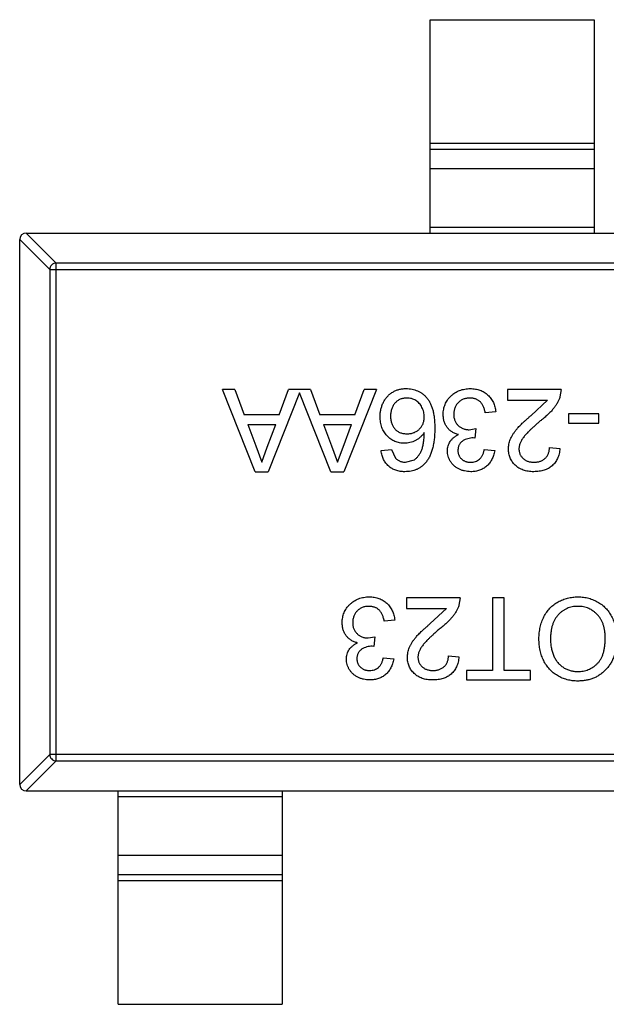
# Model space of a CAD drawing. Header units: inches. Extents: x -39 to 106, y -45 to 75.
# Tile 116 of 222: x 17.26 to 19.04, y -3.73 to -0.73. Entities that reach past the tile are written whole.
import ezdxf

# ---------------------------------------------------------------- set-up
doc = ezdxf.new("R2010")
doc.units = ezdxf.units.IN
doc.header["$LTSCALE"] = 1.21
doc.header["$MEASUREMENT"] = 0
doc.layers.get('0').update_dxf_attribs({"linetype": 'CONTINUOUS'})

msp = doc.modelspace()

# ---------------------------------------------------------------- linework, layer by layer
at = {"color": 7, "linetype": 'Continuous'}
for p, q in [((18.5056, -0.7316), (19.0056, -0.7316)), ((18.5056, -1.3816), (18.5056, -0.7316)), ((19.0056, -0.7316), (19.0056, -1.3816)), ((18.5056, -1.1077), (19.0056, -1.1077)), ((19.0056, -1.1275), (18.5056, -1.1275)), ((19.0056, -1.1856), (18.5056, -1.1856)), ((18.5056, -1.3638), (19.0056, -1.3638)), ((17.347, -1.4927), (17.2556, -1.4013)), ((17.2556, -3.0616), (17.2556, -1.4016)), ((17.2753, -1.3816), (17.3667, -1.473)), ((17.2756, -1.3816), (20.2356, -1.3816)), ((17.347, -1.4927), (20.1642, -1.4927)), ((17.347, -1.4927), (17.347, -2.9705)), ((20.1445, -1.473), (17.3667, -1.473)), ((17.3667, -2.9902), (17.3667, -1.473)), ((17.911, -1.8588), (17.8736, -1.8588)), ((17.9729, -2.1088), (17.8736, -1.8588)), ((17.911, -1.8588), (17.9395, -1.9357)), ((18.0461, -1.9357), (18.0745, -1.8588)), ((18.1418, -1.8588), (18.0745, -1.8588)), ((18.1418, -1.8588), (18.1703, -1.9357)), ((18.3427, -1.8588), (18.2434, -2.1088)), ((18.2768, -1.9357), (18.3053, -1.8588)), ((18.3427, -1.8588), (18.3053, -1.8588)), ((18.9046, -1.8588), (18.7412, -1.8588)), ((18.7412, -1.8588), (18.7412, -1.8909)), ((18.9046, -1.8588), (18.9013, -1.881)), ((18.1082, -1.8683), (18.0127, -2.1088)), ((18.2037, -2.1088), (18.1082, -1.8683)), ((18.7412, -1.8909), (18.8635, -1.8909)), ((18.8137, -1.9372), (18.8635, -1.8909)), ((18.0461, -1.9357), (17.9395, -1.9357)), ((18.2768, -1.9357), (18.1703, -1.9357)), ((18.7059, -1.9261), (18.6739, -1.9293)), ((19.02, -1.9325), (18.9271, -1.9325)), ((18.9271, -1.9325), (18.9271, -1.9614)), ((19.02, -1.9614), (19.02, -1.9325)), ((17.9501, -1.9646), (18.0354, -1.9646)), ((17.9501, -1.9646), (17.9744, -2.0303)), ((18.0098, -2.0338), (18.0354, -1.9646)), ((18.1809, -1.9646), (18.2662, -1.9646)), ((18.1809, -1.9646), (18.2052, -2.0303)), ((18.2406, -2.0338), (18.2662, -1.9646)), ((18.6246, -1.9808), (18.6453, -1.9774)), ((18.6453, -1.9774), (18.642, -2.0062)), ((18.9271, -1.9614), (19.02, -1.9614)), ((18.642, -2.0062), (18.6374, -2.0059)), ((17.9744, -2.0303), (17.9928, -2.08)), ((17.9928, -2.08), (18.0098, -2.0338)), ((18.2052, -2.0303), (18.2235, -2.08)), ((18.2235, -2.08), (18.2406, -2.0338)), ((18.8694, -2.0351), (18.9014, -2.0383)), ((18.3566, -2.0447), (18.3886, -2.0415)), ((18.3886, -2.0415), (18.4002, -2.0671)), ((18.6707, -2.0415), (18.7027, -2.0447)), ((18.4308, -2.08), (18.4581, -2.0725)), ((17.9729, -2.1088), (18.0127, -2.1088)), ((18.2037, -2.1088), (18.2434, -2.1088)), ((18.5969, -2.4934), (18.4335, -2.4934)), ((18.4335, -2.4934), (18.4335, -2.5255)), ((18.5969, -2.4934), (18.5936, -2.5157)), ((18.7316, -2.4934), (18.6963, -2.4934)), ((18.6963, -2.4934), (18.6963, -2.7146)), ((18.7316, -2.7146), (18.7316, -2.4934)), ((18.4335, -2.5255), (18.5558, -2.5255)), ((18.506, -2.5718), (18.5558, -2.5255)), ((18.3982, -2.5607), (18.3662, -2.5639)), ((18.3169, -2.6154), (18.3376, -2.612)), ((18.3376, -2.612), (18.3343, -2.6409)), ((18.3343, -2.6409), (18.3297, -2.6405)), ((18.5617, -2.6697), (18.5937, -2.6729)), ((18.363, -2.6761), (18.395, -2.6793)), ((18.6963, -2.7146), (18.6162, -2.7146)), ((18.6162, -2.7146), (18.6162, -2.7434)), ((18.8117, -2.7146), (18.7316, -2.7146)), ((18.8117, -2.7434), (18.8117, -2.7146)), ((18.6162, -2.7434), (18.8117, -2.7434)), ((17.2556, -3.0619), (17.347, -2.9705)), ((17.3667, -2.9902), (17.2753, -3.0816)), ((20.1642, -2.9705), (17.347, -2.9705)), ((17.3667, -2.9902), (20.1445, -2.9902)), ((17.2756, -3.0816), (20.2356, -3.0816)), ((17.5556, -3.7316), (17.5556, -3.0816)), ((18.0556, -3.0816), (18.0556, -3.7316)), ((18.0556, -3.0994), (17.5556, -3.0994)), ((17.5556, -3.2776), (18.0556, -3.2776)), ((17.5556, -3.3356), (18.0556, -3.3356)), ((18.0556, -3.3555), (17.5556, -3.3555)), ((17.5556, -3.7316), (18.0556, -3.7316))]:
    msp.add_line(p, q, dxfattribs=at)
for centre, start, end in [((17.2756, -1.4016), 90, 180), ((17.2756, -3.0616), 180, 270)]:
    msp.add_arc(centre, 0.02, start, end, dxfattribs=at)
for points, knots in [([(17.3667, -1.473), (17.3642, -1.4731), (17.3591, -1.4742), (17.3527, -1.4787), (17.3483, -1.4851), (17.3471, -1.4902), (17.347, -1.4927)], [0, 0, 0, 0, 0.249032, 0.5, 0.750968, 1, 1, 1, 1]), ([(18.3533, -1.9411), (18.3535, -1.9373), (18.3537, -1.9296), (18.3557, -1.9184), (18.3589, -1.9076), (18.3627, -1.899), (18.3662, -1.8925), (18.3692, -1.8879), (18.3723, -1.8835), (18.3756, -1.8794), (18.3794, -1.8757), (18.3832, -1.8723), (18.3874, -1.8692), (18.3917, -1.8663), (18.3963, -1.8638), (18.401, -1.8616), (18.4058, -1.8597), (18.4108, -1.8583), (18.416, -1.857), (18.4213, -1.8562), (18.4268, -1.8557), (18.4305, -1.8556), (18.4324, -1.8556)], [0, 0, 0, 0, 0.088899, 0.17544, 0.261633, 0.34801, 0.390819, 0.432814, 0.473776, 0.514166, 0.554107, 0.594121, 0.63362, 0.673585, 0.71348, 0.75336, 0.792891, 0.833007, 0.873643, 0.914893, 0.95695, 1, 1, 1, 1]), ([(18.4324, -1.8556), (18.4355, -1.8557), (18.4417, -1.8559), (18.4508, -1.8572), (18.4594, -1.8594), (18.4676, -1.8625), (18.4753, -1.8664), (18.4826, -1.8712), (18.4894, -1.877), (18.4958, -1.8836), (18.5016, -1.8912), (18.5065, -1.9), (18.5107, -1.9099), (18.5142, -1.9209), (18.5168, -1.9331), (18.5186, -1.9463), (18.5198, -1.9607), (18.5199, -1.9707), (18.52, -1.9758)], [0, 0, 0, 0, 0.056157, 0.110133, 0.162537, 0.213912, 0.265146, 0.31651, 0.369179, 0.423123, 0.479276, 0.538691, 0.601978, 0.670125, 0.74365, 0.82281, 0.908261, 1, 1, 1, 1]), ([(18.5457, -1.934), (18.5457, -1.9313), (18.5458, -1.926), (18.547, -1.9183), (18.5488, -1.9108), (18.5514, -1.9037), (18.5547, -1.8968), (18.5587, -1.8903), (18.5635, -1.8841), (18.569, -1.8783), (18.5749, -1.8729), (18.5814, -1.8683), (18.5882, -1.8644), (18.5955, -1.8612), (18.6031, -1.8587), (18.6111, -1.8569), (18.6195, -1.8558), (18.6252, -1.8557), (18.6281, -1.8556)], [0, 0, 0, 0, 0.063503, 0.124805, 0.18492, 0.244376, 0.303775, 0.364133, 0.425376, 0.488388, 0.551743, 0.61386, 0.67564, 0.737737, 0.800417, 0.864658, 0.930985, 1, 1, 1, 1]), ([(18.6281, -1.8556), (18.6308, -1.8557), (18.6359, -1.8557), (18.6435, -1.8568), (18.6507, -1.8582), (18.6576, -1.8604), (18.6642, -1.8631), (18.6704, -1.8666), (18.6762, -1.8706), (18.6817, -1.8752), (18.6867, -1.8802), (18.6912, -1.8857), (18.6951, -1.8916), (18.6985, -1.8977), (18.7012, -1.9043), (18.7034, -1.9113), (18.705, -1.9186), (18.7056, -1.9236), (18.7059, -1.9261)], [0, 0, 0, 0, 0.067794, 0.133464, 0.196934, 0.258481, 0.319787, 0.380431, 0.44099, 0.502867, 0.564806, 0.625526, 0.685604, 0.746041, 0.807347, 0.869717, 0.93379, 1, 1, 1, 1]), ([(18.4348, -1.8844), (18.433, -1.8845), (18.4295, -1.8846), (18.4244, -1.8853), (18.4196, -1.8864), (18.4149, -1.8881), (18.4106, -1.8902), (18.4065, -1.8928), (18.4026, -1.8959), (18.3991, -1.8994), (18.3959, -1.9033), (18.3931, -1.9076), (18.3906, -1.9121), (18.3888, -1.9171), (18.3873, -1.9224), (18.3861, -1.928), (18.3855, -1.934), (18.3854, -1.938), (18.3854, -1.9401)], [0, 0, 0, 0, 0.063965, 0.124854, 0.184383, 0.242748, 0.2999, 0.357059, 0.415719, 0.475258, 0.535508, 0.596291, 0.657728, 0.721052, 0.786261, 0.853834, 0.925318, 1, 1, 1, 1]), ([(18.488, -1.9418), (18.4879, -1.9393), (18.4877, -1.9343), (18.4863, -1.9269), (18.4841, -1.9197), (18.4811, -1.9127), (18.4774, -1.9062), (18.4729, -1.9005), (18.4678, -1.8956), (18.4622, -1.8915), (18.456, -1.8884), (18.4494, -1.8861), (18.4422, -1.8847), (18.4373, -1.8845), (18.4348, -1.8844)], [0, 0, 0, 0, 0.086177, 0.171222, 0.257573, 0.34515, 0.431508, 0.513644, 0.593539, 0.672806, 0.752058, 0.831493, 0.913823, 1, 1, 1, 1]), ([(18.627, -1.8844), (18.6252, -1.8845), (18.6216, -1.8845), (18.6164, -1.8853), (18.6115, -1.8863), (18.6069, -1.888), (18.6025, -1.89), (18.5984, -1.8925), (18.5946, -1.8954), (18.5911, -1.8987), (18.588, -1.9024), (18.5852, -1.9063), (18.5829, -1.9105), (18.581, -1.9148), (18.5795, -1.9194), (18.5785, -1.9241), (18.5778, -1.9291), (18.5777, -1.9325), (18.5777, -1.9343)], [0, 0, 0, 0, 0.069461, 0.135658, 0.19962, 0.261651, 0.322053, 0.38234, 0.443223, 0.50493, 0.56682, 0.6276, 0.687476, 0.747351, 0.808174, 0.870133, 0.933721, 1, 1, 1, 1]), ([(18.6739, -1.9293), (18.6734, -1.9274), (18.6726, -1.9237), (18.671, -1.9183), (18.6693, -1.9134), (18.6673, -1.9089), (18.6652, -1.9048), (18.6628, -1.9011), (18.6603, -1.8978), (18.6575, -1.8949), (18.6545, -1.8925), (18.6513, -1.8903), (18.6478, -1.8885), (18.6441, -1.887), (18.6402, -1.8859), (18.636, -1.885), (18.6316, -1.8845), (18.6285, -1.8845), (18.627, -1.8844)], [0, 0, 0, 0, 0.082566, 0.15976, 0.233155, 0.301356, 0.365752, 0.426437, 0.484185, 0.539549, 0.593156, 0.647048, 0.701446, 0.757, 0.81384, 0.873058, 0.934963, 1, 1, 1, 1]), ([(18.9013, -1.881), (18.9002, -1.884), (18.8981, -1.8899), (18.8937, -1.8985), (18.8885, -1.9071), (18.8835, -1.9141), (18.8789, -1.9196), (18.8751, -1.924), (18.8708, -1.9284), (18.8661, -1.933), (18.8611, -1.9377), (18.8557, -1.9425), (18.8498, -1.9474), (18.8457, -1.9506), (18.8436, -1.9523)], [0, 0, 0, 0, 0.100388, 0.204407, 0.310686, 0.422157, 0.480685, 0.543238, 0.6095, 0.679555, 0.753841, 0.831641, 0.913813, 1, 1, 1, 1]), ([(18.4272, -2.0223), (18.4247, -2.0222), (18.4198, -2.0221), (18.4125, -2.021), (18.4055, -2.0192), (18.3987, -2.0168), (18.3923, -2.0135), (18.3862, -2.0096), (18.3804, -2.005), (18.3748, -1.9997), (18.3698, -1.9939), (18.3653, -1.9876), (18.3616, -1.9808), (18.3586, -1.9737), (18.3563, -1.9661), (18.3546, -1.9582), (18.3536, -1.9498), (18.3534, -1.9441), (18.3533, -1.9411)], [0, 0, 0, 0, 0.061347, 0.121203, 0.179863, 0.238152, 0.296252, 0.35519, 0.415676, 0.478379, 0.541524, 0.603977, 0.666513, 0.729491, 0.79371, 0.859736, 0.928449, 1, 1, 1, 1]), ([(18.3854, -1.9401), (18.3854, -1.9421), (18.3855, -1.9461), (18.3862, -1.9518), (18.3872, -1.9572), (18.3887, -1.9622), (18.3906, -1.967), (18.393, -1.9714), (18.3957, -1.9755), (18.399, -1.9792), (18.4025, -1.9826), (18.4064, -1.9855), (18.4106, -1.988), (18.4151, -1.99), (18.4199, -1.9915), (18.425, -1.9926), (18.4304, -1.9933), (18.4342, -1.9934), (18.4361, -1.9934)], [0, 0, 0, 0, 0.072229, 0.141252, 0.207439, 0.270245, 0.331238, 0.391254, 0.450152, 0.509008, 0.567734, 0.625726, 0.683708, 0.742407, 0.803094, 0.865865, 0.931379, 1, 1, 1, 1]), ([(18.4361, -1.9934), (18.4379, -1.9934), (18.4413, -1.9933), (18.4465, -1.9926), (18.4514, -1.9915), (18.4561, -1.9899), (18.4607, -1.9879), (18.465, -1.9855), (18.4691, -1.9825), (18.4729, -1.9792), (18.4765, -1.9755), (18.4796, -1.9716), (18.4821, -1.9673), (18.4843, -1.9627), (18.4859, -1.9579), (18.4871, -1.9528), (18.4878, -1.9474), (18.4879, -1.9437), (18.488, -1.9418)], [0, 0, 0, 0, 0.064812, 0.127718, 0.189086, 0.249562, 0.309738, 0.370215, 0.431085, 0.493911, 0.55657, 0.617553, 0.678119, 0.739063, 0.801665, 0.864956, 0.93089, 1, 1, 1, 1]), ([(18.5926, -1.9957), (18.5908, -1.9952), (18.5873, -1.9943), (18.5822, -1.9925), (18.5775, -1.9903), (18.573, -1.9879), (18.5688, -1.985), (18.5649, -1.9819), (18.5614, -1.9783), (18.5581, -1.9744), (18.5551, -1.9703), (18.5526, -1.9658), (18.5505, -1.9612), (18.5487, -1.9562), (18.5473, -1.951), (18.5464, -1.9456), (18.5458, -1.9399), (18.5457, -1.936), (18.5457, -1.934)], [0, 0, 0, 0, 0.065828, 0.128938, 0.190858, 0.251186, 0.310974, 0.37005, 0.429672, 0.489507, 0.549975, 0.610075, 0.670915, 0.732909, 0.796711, 0.861825, 0.929892, 1, 1, 1, 1]), ([(18.5777, -1.9343), (18.5777, -1.9359), (18.5778, -1.9392), (18.5784, -1.9439), (18.5795, -1.9484), (18.5809, -1.9527), (18.5828, -1.9568), (18.585, -1.9607), (18.5878, -1.9643), (18.5909, -1.9677), (18.5942, -1.9708), (18.5979, -1.9734), (18.6018, -1.9757), (18.6059, -1.9776), (18.6103, -1.979), (18.6148, -1.9801), (18.6196, -1.9807), (18.6229, -1.9808), (18.6246, -1.9808)], [0, 0, 0, 0, 0.067051, 0.13118, 0.193722, 0.254499, 0.314763, 0.375117, 0.436023, 0.498297, 0.560571, 0.621619, 0.681973, 0.742853, 0.804272, 0.867473, 0.932273, 1, 1, 1, 1]), ([(18.7444, -2.0398), (18.7444, -2.0373), (18.7446, -2.0324), (18.7457, -2.025), (18.7475, -2.0176), (18.7499, -2.0103), (18.7533, -2.0029), (18.7575, -1.9954), (18.7627, -1.9878), (18.7678, -1.9812), (18.7724, -1.9758), (18.7766, -1.9713), (18.7814, -1.9665), (18.7867, -1.9612), (18.7926, -1.9557), (18.7991, -1.9498), (18.8062, -1.9436), (18.8112, -1.9394), (18.8137, -1.9372)], [0, 0, 0, 0, 0.057945, 0.116018, 0.174826, 0.234683, 0.296827, 0.364061, 0.436192, 0.51426, 0.556976, 0.604856, 0.657675, 0.715751, 0.77884, 0.847501, 0.921228, 1, 1, 1, 1]), ([(18.52, -1.9758), (18.52, -1.9788), (18.52, -1.9846), (18.5196, -1.9931), (18.5191, -2.0013), (18.5183, -2.0093), (18.5174, -2.0169), (18.5162, -2.0242), (18.5149, -2.0312), (18.5133, -2.0379), (18.5115, -2.0443), (18.5094, -2.0503), (18.5072, -2.0561), (18.5048, -2.0616), (18.5021, -2.0668), (18.4992, -2.0716), (18.4961, -2.0762), (18.4939, -2.079), (18.4928, -2.0804)], [0, 0, 0, 0, 0.080034, 0.157854, 0.232564, 0.304731, 0.374384, 0.441663, 0.506048, 0.568692, 0.628715, 0.687238, 0.743227, 0.797567, 0.850239, 0.901629, 0.951067, 1, 1, 1, 1]), ([(18.8436, -1.9523), (18.8404, -1.955), (18.8342, -1.9602), (18.8255, -1.968), (18.8175, -1.9751), (18.8104, -1.9819), (18.8041, -1.9882), (18.7986, -1.9939), (18.7939, -1.9992), (18.7901, -2.0041), (18.7868, -2.0087), (18.784, -2.0132), (18.7817, -2.0177), (18.7798, -2.0221), (18.7783, -2.0265), (18.7772, -2.0309), (18.7765, -2.0352), (18.7765, -2.0381), (18.7764, -2.0395)], [0, 0, 0, 0, 0.11141, 0.214526, 0.309417, 0.396087, 0.474284, 0.544374, 0.60642, 0.660582, 0.709794, 0.756451, 0.800767, 0.843168, 0.884295, 0.923885, 0.962359, 1, 1, 1, 1]), ([(18.488, -1.9893), (18.4861, -1.992), (18.4824, -1.9972), (18.4758, -2.004), (18.4687, -2.0097), (18.461, -2.0143), (18.4528, -2.0179), (18.4445, -2.0204), (18.4359, -2.022), (18.4301, -2.0222), (18.4272, -2.0223)], [0, 0, 0, 0, 0.13549, 0.265229, 0.390778, 0.51542, 0.638317, 0.759642, 0.878902, 1, 1, 1, 1]), ([(18.4581, -2.0725), (18.4602, -2.0708), (18.4645, -2.0673), (18.4701, -2.0607), (18.4751, -2.0531), (18.4788, -2.0459), (18.4814, -2.0395), (18.4831, -2.034), (18.4845, -2.028), (18.4857, -2.0214), (18.4866, -2.0142), (18.4874, -2.0064), (18.4878, -1.9981), (18.4879, -1.9923), (18.488, -1.9893)], [0, 0, 0, 0, 0.088609, 0.181893, 0.280787, 0.38702, 0.444107, 0.506454, 0.574396, 0.647656, 0.726426, 0.811458, 0.90278, 1, 1, 1, 1]), ([(18.5585, -2.0453), (18.5586, -2.0427), (18.5588, -2.0375), (18.5604, -2.03), (18.5632, -2.0229), (18.5669, -2.0162), (18.5718, -2.01), (18.5777, -2.0045), (18.5847, -1.9995), (18.5899, -1.997), (18.5926, -1.9957)], [0, 0, 0, 0, 0.121951, 0.240787, 0.35855, 0.479066, 0.601519, 0.727551, 0.859932, 1, 1, 1, 1]), ([(18.6374, -2.0059), (18.6345, -2.006), (18.6287, -2.0062), (18.6202, -2.0081), (18.6123, -2.0109), (18.6061, -2.0144), (18.6015, -2.0176), (18.5986, -2.0206), (18.596, -2.0237), (18.5941, -2.0272), (18.5924, -2.031), (18.5914, -2.0351), (18.5906, -2.0396), (18.5906, -2.0426), (18.5905, -2.0442)], [0, 0, 0, 0, 0.129789, 0.254605, 0.378435, 0.50292, 0.565018, 0.624848, 0.683448, 0.742765, 0.802757, 0.86522, 0.930779, 1, 1, 1, 1]), ([(18.8213, -2.1088), (18.8184, -2.1088), (18.8128, -2.1087), (18.8046, -2.1077), (18.7968, -2.1061), (18.7895, -2.104), (18.7827, -2.1012), (18.7763, -2.0978), (18.7704, -2.0937), (18.765, -2.0891), (18.7602, -2.084), (18.756, -2.0786), (18.7524, -2.0728), (18.7494, -2.0668), (18.7472, -2.0605), (18.7456, -2.0538), (18.7445, -2.0469), (18.7444, -2.0422), (18.7444, -2.0398)], [0, 0, 0, 0, 0.074712, 0.145539, 0.213339, 0.278615, 0.342094, 0.40389, 0.465063, 0.526577, 0.587328, 0.64638, 0.704345, 0.761672, 0.819418, 0.878039, 0.937796, 1, 1, 1, 1]), ([(18.7764, -2.0395), (18.7765, -2.0409), (18.7765, -2.0437), (18.7772, -2.0477), (18.7781, -2.0516), (18.7795, -2.0552), (18.7813, -2.0588), (18.7835, -2.0621), (18.7861, -2.0653), (18.789, -2.0683), (18.7922, -2.0711), (18.7958, -2.0734), (18.7996, -2.0755), (18.8036, -2.0772), (18.8079, -2.0784), (18.8124, -2.0793), (18.8171, -2.0798), (18.8203, -2.0799), (18.822, -2.08)], [0, 0, 0, 0, 0.061762, 0.121174, 0.179421, 0.236843, 0.294322, 0.353191, 0.412721, 0.474522, 0.537057, 0.599591, 0.662367, 0.725246, 0.790316, 0.857724, 0.927232, 1, 1, 1, 1]), ([(18.9014, -2.0383), (18.9011, -2.0411), (18.9005, -2.0465), (18.8989, -2.0544), (18.8966, -2.0617), (18.894, -2.0686), (18.8906, -2.0749), (18.8868, -2.0808), (18.8824, -2.086), (18.8774, -2.0908), (18.872, -2.0951), (18.8661, -2.0988), (18.8597, -2.1019), (18.8529, -2.1044), (18.8456, -2.1064), (18.8379, -2.1078), (18.8297, -2.1086), (18.8242, -2.1087), (18.8213, -2.1088)], [0, 0, 0, 0, 0.070675, 0.137493, 0.201473, 0.262869, 0.32255, 0.380737, 0.43822, 0.495487, 0.553484, 0.611346, 0.670644, 0.731587, 0.794183, 0.859445, 0.928208, 1, 1, 1, 1]), ([(18.822, -2.08), (18.8237, -2.0799), (18.8271, -2.0798), (18.8321, -2.0793), (18.8368, -2.0784), (18.8413, -2.0771), (18.8455, -2.0754), (18.8494, -2.0733), (18.853, -2.0709), (18.8564, -2.0681), (18.8594, -2.065), (18.8621, -2.0616), (18.8643, -2.0578), (18.8661, -2.0538), (18.8676, -2.0496), (18.8686, -2.045), (18.8692, -2.0401), (18.8693, -2.0368), (18.8694, -2.0351)], [0, 0, 0, 0, 0.070696, 0.138358, 0.20337, 0.2657, 0.327256, 0.386512, 0.445858, 0.505173, 0.56378, 0.622343, 0.680824, 0.739795, 0.800801, 0.864239, 0.930631, 1, 1, 1, 1]), ([(18.4287, -2.1088), (18.4263, -2.1088), (18.4215, -2.1087), (18.4145, -2.1079), (18.4078, -2.1065), (18.4014, -2.1047), (18.3954, -2.1022), (18.3898, -2.0993), (18.3844, -2.0959), (18.3795, -2.0919), (18.3749, -2.0874), (18.3708, -2.0825), (18.3672, -2.0772), (18.3641, -2.0715), (18.3614, -2.0654), (18.3593, -2.0589), (18.3576, -2.0519), (18.3569, -2.0471), (18.3566, -2.0447)], [0, 0, 0, 0, 0.068499, 0.134572, 0.198208, 0.259784, 0.319951, 0.379508, 0.438814, 0.498497, 0.558182, 0.617438, 0.677522, 0.737959, 0.80033, 0.86409, 0.930622, 1, 1, 1, 1]), ([(18.4002, -2.0671), (18.4012, -2.0682), (18.4033, -2.0702), (18.4067, -2.0728), (18.4102, -2.075), (18.414, -2.0768), (18.418, -2.0782), (18.4221, -2.0792), (18.4264, -2.0798), (18.4293, -2.0799), (18.4308, -2.08)], [0, 0, 0, 0, 0.128545, 0.252818, 0.375212, 0.497113, 0.618546, 0.742222, 0.869458, 1, 1, 1, 1]), ([(18.6296, -2.1088), (18.6263, -2.1087), (18.6199, -2.1085), (18.6105, -2.1068), (18.6015, -2.1041), (18.593, -2.1004), (18.5851, -2.0958), (18.5781, -2.0903), (18.5721, -2.084), (18.5672, -2.0769), (18.5633, -2.0694), (18.5605, -2.0616), (18.5588, -2.0535), (18.5586, -2.048), (18.5585, -2.0453)], [0, 0, 0, 0, 0.092054, 0.181008, 0.26913, 0.357137, 0.443549, 0.526433, 0.607453, 0.688385, 0.767854, 0.845531, 0.922529, 1, 1, 1, 1]), ([(18.5905, -2.0442), (18.5905, -2.0455), (18.5906, -2.048), (18.5911, -2.0516), (18.592, -2.0551), (18.5931, -2.0584), (18.5946, -2.0615), (18.5965, -2.0644), (18.5986, -2.0673), (18.6012, -2.0698), (18.6039, -2.0722), (18.6069, -2.0743), (18.61, -2.0761), (18.6134, -2.0775), (18.6169, -2.0786), (18.6206, -2.0794), (18.6245, -2.0799), (18.6272, -2.0799), (18.6286, -2.08)], [0, 0, 0, 0, 0.065093, 0.127304, 0.188122, 0.247131, 0.306077, 0.365678, 0.426103, 0.487841, 0.550317, 0.611805, 0.672737, 0.734883, 0.79768, 0.862475, 0.929775, 1, 1, 1, 1]), ([(18.6286, -2.08), (18.6313, -2.0799), (18.6364, -2.0797), (18.6439, -2.0778), (18.6506, -2.0748), (18.6556, -2.0712), (18.6591, -2.0678), (18.6615, -2.065), (18.6637, -2.0618), (18.6656, -2.0583), (18.6672, -2.0545), (18.6687, -2.0505), (18.6698, -2.0461), (18.6704, -2.0431), (18.6707, -2.0415)], [0, 0, 0, 0, 0.127797, 0.246795, 0.362284, 0.477652, 0.536237, 0.59559, 0.656344, 0.719085, 0.784349, 0.852876, 0.924551, 1, 1, 1, 1]), ([(18.7027, -2.0447), (18.7022, -2.0472), (18.7012, -2.052), (18.6992, -2.0591), (18.6968, -2.0657), (18.6938, -2.0718), (18.6906, -2.0775), (18.6868, -2.0828), (18.6826, -2.0877), (18.6779, -2.0921), (18.6729, -2.0961), (18.6676, -2.0995), (18.662, -2.1024), (18.6561, -2.1047), (18.6499, -2.1066), (18.6434, -2.1078), (18.6366, -2.1087), (18.6319, -2.1088), (18.6296, -2.1088)], [0, 0, 0, 0, 0.071036, 0.139343, 0.204958, 0.268332, 0.330129, 0.390664, 0.450861, 0.510587, 0.570374, 0.629455, 0.687994, 0.747581, 0.807839, 0.870034, 0.93381, 1, 1, 1, 1]), ([(18.4928, -2.0804), (18.4907, -2.0827), (18.4868, -2.0872), (18.48, -2.0929), (18.4727, -2.0979), (18.4649, -2.1019), (18.4566, -2.105), (18.4477, -2.1072), (18.4384, -2.1085), (18.432, -2.1087), (18.4287, -2.1088)], [0, 0, 0, 0, 0.125625, 0.247619, 0.368528, 0.488104, 0.609878, 0.735382, 0.864448, 1, 1, 1, 1]), ([(18.238, -2.5686), (18.238, -2.566), (18.2381, -2.5607), (18.2393, -2.5529), (18.2411, -2.5454), (18.2437, -2.5383), (18.247, -2.5314), (18.2511, -2.5249), (18.2558, -2.5187), (18.2613, -2.5129), (18.2672, -2.5076), (18.2737, -2.5029), (18.2805, -2.499), (18.2878, -2.4958), (18.2954, -2.4933), (18.3034, -2.4915), (18.3118, -2.4904), (18.3175, -2.4903), (18.3204, -2.4902)], [0, 0, 0, 0, 0.063503, 0.124805, 0.18492, 0.244376, 0.303775, 0.364133, 0.425376, 0.488388, 0.551743, 0.61386, 0.67564, 0.737737, 0.800417, 0.864658, 0.930985, 1, 1, 1, 1]), ([(18.3193, -2.5191), (18.3175, -2.5191), (18.3139, -2.5191), (18.3087, -2.5199), (18.3038, -2.5209), (18.2992, -2.5226), (18.2948, -2.5246), (18.2907, -2.5271), (18.2869, -2.53), (18.2834, -2.5333), (18.2803, -2.537), (18.2775, -2.5409), (18.2752, -2.5451), (18.2733, -2.5494), (18.2718, -2.554), (18.2708, -2.5588), (18.2701, -2.5637), (18.27, -2.5672), (18.27, -2.5689)], [0, 0, 0, 0, 0.069461, 0.135658, 0.19962, 0.261651, 0.322053, 0.38234, 0.443223, 0.50493, 0.56682, 0.6276, 0.687476, 0.747351, 0.808174, 0.870133, 0.933721, 1, 1, 1, 1]), ([(18.3662, -2.5639), (18.3657, -2.562), (18.3649, -2.5583), (18.3633, -2.5529), (18.3616, -2.548), (18.3596, -2.5435), (18.3575, -2.5394), (18.3551, -2.5357), (18.3526, -2.5324), (18.3498, -2.5296), (18.3468, -2.5271), (18.3436, -2.5249), (18.3401, -2.5231), (18.3364, -2.5217), (18.3325, -2.5205), (18.3283, -2.5196), (18.3239, -2.5191), (18.3208, -2.5191), (18.3193, -2.5191)], [0, 0, 0, 0, 0.082566, 0.15976, 0.233155, 0.301356, 0.365752, 0.426437, 0.484185, 0.539549, 0.593156, 0.647048, 0.701446, 0.757, 0.81384, 0.873058, 0.934963, 1, 1, 1, 1]), ([(18.3204, -2.4902), (18.3231, -2.4903), (18.3282, -2.4904), (18.3358, -2.4914), (18.343, -2.4928), (18.3499, -2.495), (18.3565, -2.4977), (18.3627, -2.5012), (18.3685, -2.5052), (18.374, -2.5098), (18.379, -2.5148), (18.3835, -2.5203), (18.3874, -2.5262), (18.3908, -2.5324), (18.3935, -2.5389), (18.3957, -2.5459), (18.3973, -2.5532), (18.3979, -2.5582), (18.3982, -2.5607)], [0, 0, 0, 0, 0.067794, 0.133464, 0.196934, 0.258481, 0.319787, 0.380431, 0.44099, 0.502867, 0.564806, 0.625526, 0.685604, 0.746041, 0.807347, 0.869717, 0.93379, 1, 1, 1, 1]), ([(18.5936, -2.5157), (18.5925, -2.5186), (18.5904, -2.5246), (18.586, -2.5332), (18.5808, -2.5417), (18.5758, -2.5487), (18.5712, -2.5542), (18.5674, -2.5586), (18.5631, -2.563), (18.5584, -2.5676), (18.5534, -2.5723), (18.548, -2.5771), (18.5421, -2.582), (18.538, -2.5853), (18.5359, -2.5869)], [0, 0, 0, 0, 0.100388, 0.204407, 0.310686, 0.422157, 0.480685, 0.543238, 0.6095, 0.679555, 0.753841, 0.831641, 0.913813, 1, 1, 1, 1]), ([(18.8373, -2.618), (18.8374, -2.6149), (18.8375, -2.6088), (18.8382, -2.5997), (18.8394, -2.5909), (18.841, -2.5823), (18.8432, -2.574), (18.8458, -2.5659), (18.8489, -2.5581), (18.8524, -2.5506), (18.8564, -2.5434), (18.8608, -2.5366), (18.8657, -2.5303), (18.8708, -2.5243), (18.8765, -2.5189), (18.8825, -2.514), (18.8889, -2.5094), (18.8957, -2.5054), (18.9027, -2.5019), (18.9099, -2.4988), (18.9172, -2.4961), (18.9247, -2.4939), (18.9323, -2.4923), (18.9401, -2.4911), (18.9479, -2.4904), (18.9532, -2.4903), (18.9559, -2.4902)], [0, 0, 0, 0, 0.04756, 0.093962, 0.139112, 0.183626, 0.227457, 0.270703, 0.313611, 0.35626, 0.398366, 0.439557, 0.480045, 0.519888, 0.559658, 0.599421, 0.639208, 0.679668, 0.72002, 0.759859, 0.79956, 0.839199, 0.878956, 0.918794, 0.959083, 1, 1, 1, 1]), ([(18.9561, -2.5191), (18.9531, -2.5191), (18.9473, -2.5193), (18.9387, -2.5205), (18.9306, -2.5226), (18.9228, -2.5253), (18.9155, -2.5291), (18.9085, -2.5335), (18.9021, -2.5388), (18.896, -2.5448), (18.8905, -2.5517), (18.8856, -2.5591), (18.8816, -2.5674), (18.8782, -2.5762), (18.8757, -2.5858), (18.8739, -2.596), (18.8728, -2.6069), (18.8726, -2.6144), (18.8726, -2.6183)], [0, 0, 0, 0, 0.061055, 0.119545, 0.176806, 0.232956, 0.288583, 0.344667, 0.401662, 0.46054, 0.520477, 0.581213, 0.643431, 0.707961, 0.775371, 0.846414, 0.921152, 1, 1, 1, 1]), ([(18.9559, -2.4902), (18.9588, -2.4903), (18.9645, -2.4903), (18.9729, -2.4912), (18.9811, -2.4925), (18.9891, -2.4943), (18.9968, -2.4967), (19.0043, -2.4997), (19.0116, -2.503), (19.0185, -2.507), (19.0252, -2.5114), (19.0315, -2.5162), (19.0374, -2.5214), (19.0428, -2.5271), (19.0478, -2.533), (19.0524, -2.5394), (19.0566, -2.5461), (19.0603, -2.5533), (19.0637, -2.5606), (19.0665, -2.5681), (19.069, -2.5756), (19.071, -2.5833), (19.0726, -2.5911), (19.0736, -2.599), (19.0744, -2.607), (19.0745, -2.6124), (19.0745, -2.6151)], [0, 0, 0, 0, 0.044697, 0.088534, 0.131409, 0.173814, 0.215715, 0.257247, 0.298848, 0.340604, 0.382029, 0.42297, 0.463632, 0.504048, 0.544591, 0.584964, 0.626265, 0.667979, 0.709943, 0.751382, 0.792619, 0.833948, 0.875008, 0.916446, 0.957907, 1, 1, 1, 1]), ([(19.0392, -2.6147), (19.0392, -2.6111), (19.0391, -2.6041), (19.0379, -2.5938), (19.036, -2.5841), (19.0335, -2.575), (19.0301, -2.5665), (19.0261, -2.5586), (19.0212, -2.5513), (19.0157, -2.5446), (19.0096, -2.5386), (19.0031, -2.5334), (18.9961, -2.529), (18.9889, -2.5253), (18.9812, -2.5225), (18.9732, -2.5205), (18.9647, -2.5193), (18.959, -2.5191), (18.9561, -2.5191)], [0, 0, 0, 0, 0.075964, 0.148125, 0.217201, 0.2833, 0.347202, 0.4093, 0.470426, 0.531588, 0.591739, 0.650258, 0.707303, 0.764208, 0.821148, 0.879119, 0.938423, 1, 1, 1, 1]), ([(18.2849, -2.6303), (18.2831, -2.6298), (18.2796, -2.629), (18.2745, -2.6271), (18.2698, -2.625), (18.2653, -2.6225), (18.2611, -2.6196), (18.2572, -2.6165), (18.2537, -2.6129), (18.2504, -2.609), (18.2475, -2.6049), (18.245, -2.6005), (18.2428, -2.5958), (18.241, -2.5909), (18.2396, -2.5856), (18.2387, -2.5802), (18.2381, -2.5745), (18.238, -2.5706), (18.238, -2.5686)], [0, 0, 0, 0, 0.065828, 0.128938, 0.190858, 0.251186, 0.310974, 0.37005, 0.429672, 0.489507, 0.549975, 0.610075, 0.670915, 0.732909, 0.796711, 0.861825, 0.929892, 1, 1, 1, 1]), ([(18.27, -2.5689), (18.27, -2.5705), (18.2701, -2.5738), (18.2707, -2.5785), (18.2718, -2.583), (18.2732, -2.5873), (18.2751, -2.5914), (18.2774, -2.5953), (18.2801, -2.5989), (18.2832, -2.6023), (18.2866, -2.6054), (18.2902, -2.6081), (18.2941, -2.6103), (18.2982, -2.6122), (18.3026, -2.6136), (18.3071, -2.6147), (18.3119, -2.6153), (18.3152, -2.6154), (18.3169, -2.6154)], [0, 0, 0, 0, 0.067051, 0.13118, 0.193722, 0.254499, 0.314763, 0.375117, 0.436023, 0.498297, 0.560571, 0.621619, 0.681973, 0.742853, 0.804272, 0.867473, 0.932273, 1, 1, 1, 1]), ([(18.4367, -2.6744), (18.4367, -2.6719), (18.4369, -2.667), (18.438, -2.6596), (18.4398, -2.6523), (18.4422, -2.6449), (18.4456, -2.6376), (18.4498, -2.63), (18.455, -2.6224), (18.4601, -2.6158), (18.4647, -2.6104), (18.4689, -2.6059), (18.4737, -2.6011), (18.479, -2.5959), (18.4849, -2.5904), (18.4914, -2.5844), (18.4985, -2.5783), (18.5035, -2.574), (18.506, -2.5718)], [0, 0, 0, 0, 0.057945, 0.116018, 0.174826, 0.234683, 0.296827, 0.364061, 0.436192, 0.51426, 0.556976, 0.604856, 0.657675, 0.715751, 0.77884, 0.847501, 0.921228, 1, 1, 1, 1]), ([(18.5359, -2.5869), (18.5327, -2.5896), (18.5265, -2.5948), (18.5178, -2.6026), (18.5098, -2.6098), (18.5027, -2.6165), (18.4964, -2.6228), (18.4909, -2.6285), (18.4862, -2.6338), (18.4824, -2.6387), (18.4791, -2.6433), (18.4763, -2.6478), (18.474, -2.6523), (18.4721, -2.6567), (18.4706, -2.6611), (18.4695, -2.6655), (18.4688, -2.6698), (18.4688, -2.6727), (18.4687, -2.6741)], [0, 0, 0, 0, 0.11141, 0.214526, 0.309417, 0.396087, 0.474284, 0.544374, 0.60642, 0.660582, 0.709794, 0.756451, 0.800767, 0.843168, 0.884295, 0.923885, 0.962359, 1, 1, 1, 1]), ([(18.2508, -2.6799), (18.2509, -2.6773), (18.2511, -2.6722), (18.2527, -2.6647), (18.2555, -2.6576), (18.2592, -2.6508), (18.2641, -2.6446), (18.27, -2.6391), (18.277, -2.6342), (18.2822, -2.6316), (18.2849, -2.6303)], [0, 0, 0, 0, 0.121951, 0.240787, 0.35855, 0.479066, 0.601519, 0.727551, 0.859932, 1, 1, 1, 1]), ([(18.9558, -2.7466), (18.9529, -2.7466), (18.9473, -2.7465), (18.939, -2.7457), (18.931, -2.7444), (18.9231, -2.7426), (18.9155, -2.7403), (18.908, -2.7375), (18.9008, -2.7341), (18.8938, -2.7303), (18.8871, -2.726), (18.8808, -2.7213), (18.875, -2.7161), (18.8694, -2.7107), (18.8644, -2.7047), (18.8597, -2.6984), (18.8555, -2.6916), (18.8517, -2.6845), (18.8483, -2.6771), (18.8454, -2.6693), (18.8429, -2.6614), (18.8408, -2.6532), (18.8393, -2.6447), (18.8381, -2.636), (18.8375, -2.6271), (18.8374, -2.6211), (18.8373, -2.618)], [0, 0, 0, 0, 0.043099, 0.085587, 0.126908, 0.167967, 0.20845, 0.249025, 0.289281, 0.33001, 0.370598, 0.410466, 0.450033, 0.489688, 0.529116, 0.569037, 0.609703, 0.650759, 0.692509, 0.734219, 0.776707, 0.819552, 0.863351, 0.907839, 0.953334, 1, 1, 1, 1]), ([(18.8726, -2.6183), (18.8726, -2.6207), (18.8726, -2.6256), (18.8732, -2.6327), (18.8739, -2.6397), (18.875, -2.6464), (18.8765, -2.6528), (18.8781, -2.659), (18.8802, -2.665), (18.8826, -2.6707), (18.8852, -2.6761), (18.8882, -2.6813), (18.8914, -2.6861), (18.8949, -2.6906), (18.8988, -2.6948), (18.9029, -2.6987), (18.9074, -2.7022), (18.912, -2.7055), (18.9169, -2.7084), (18.922, -2.7109), (18.9272, -2.7131), (18.9326, -2.7147), (18.9381, -2.7161), (18.9438, -2.7171), (18.9496, -2.7177), (18.9536, -2.7177), (18.9556, -2.7178)], [0, 0, 0, 0, 0.050852, 0.099752, 0.147438, 0.194086, 0.239171, 0.28334, 0.326577, 0.368936, 0.410572, 0.451051, 0.490877, 0.530044, 0.568937, 0.607578, 0.64642, 0.685679, 0.724799, 0.763513, 0.802173, 0.84074, 0.879649, 0.919071, 0.959098, 1, 1, 1, 1]), ([(18.9556, -2.7178), (18.9584, -2.7177), (18.9639, -2.7176), (18.9721, -2.7164), (18.9799, -2.7146), (18.9875, -2.712), (18.9948, -2.7086), (19.0017, -2.7045), (19.0084, -2.6997), (19.0147, -2.6941), (19.0206, -2.6877), (19.0256, -2.6801), (19.0298, -2.6716), (19.0333, -2.6622), (19.036, -2.6517), (19.0379, -2.6402), (19.039, -2.6278), (19.0392, -2.6192), (19.0392, -2.6147)], [0, 0, 0, 0, 0.055943, 0.110382, 0.164048, 0.216759, 0.269601, 0.323009, 0.377581, 0.433449, 0.490922, 0.550625, 0.613117, 0.679861, 0.751358, 0.828261, 0.910795, 1, 1, 1, 1]), ([(19.0745, -2.6151), (19.0744, -2.6201), (19.0742, -2.6299), (19.0727, -2.6441), (19.0701, -2.6575), (19.0664, -2.67), (19.0618, -2.6818), (19.0561, -2.6927), (19.0493, -2.7027), (19.0415, -2.7118), (19.0329, -2.72), (19.0237, -2.7272), (19.0139, -2.7332), (19.0034, -2.7381), (18.9923, -2.7419), (18.9807, -2.7446), (18.9684, -2.7463), (18.96, -2.7465), (18.9558, -2.7466)], [0, 0, 0, 0, 0.075226, 0.146575, 0.2145, 0.27953, 0.342403, 0.403496, 0.463762, 0.523864, 0.583252, 0.641302, 0.698898, 0.756295, 0.814628, 0.874325, 0.935783, 1, 1, 1, 1]), ([(18.3297, -2.6405), (18.3268, -2.6406), (18.321, -2.6408), (18.3125, -2.6427), (18.3046, -2.6456), (18.2984, -2.649), (18.2938, -2.6523), (18.2909, -2.6552), (18.2883, -2.6583), (18.2864, -2.6618), (18.2847, -2.6656), (18.2837, -2.6698), (18.2829, -2.6742), (18.2829, -2.6772), (18.2828, -2.6788)], [0, 0, 0, 0, 0.129789, 0.254605, 0.378435, 0.50292, 0.565018, 0.624848, 0.683448, 0.742765, 0.802757, 0.86522, 0.930779, 1, 1, 1, 1]), ([(18.5143, -2.7146), (18.516, -2.7145), (18.5194, -2.7145), (18.5244, -2.7139), (18.5291, -2.713), (18.5336, -2.7117), (18.5378, -2.71), (18.5417, -2.7079), (18.5454, -2.7055), (18.5487, -2.7027), (18.5517, -2.6996), (18.5544, -2.6962), (18.5566, -2.6925), (18.5584, -2.6885), (18.5599, -2.6842), (18.5609, -2.6796), (18.5615, -2.6747), (18.5616, -2.6714), (18.5617, -2.6697)], [0, 0, 0, 0, 0.070696, 0.138358, 0.20337, 0.2657, 0.327256, 0.386512, 0.445858, 0.505173, 0.56378, 0.622343, 0.680824, 0.739795, 0.800801, 0.864239, 0.930631, 1, 1, 1, 1]), ([(18.3219, -2.7434), (18.3186, -2.7433), (18.3122, -2.7431), (18.3028, -2.7415), (18.2938, -2.7387), (18.2853, -2.735), (18.2774, -2.7304), (18.2704, -2.7249), (18.2644, -2.7186), (18.2595, -2.7115), (18.2557, -2.704), (18.2528, -2.6962), (18.2511, -2.6881), (18.2509, -2.6826), (18.2508, -2.6799)], [0, 0, 0, 0, 0.092054, 0.181008, 0.26913, 0.357137, 0.443549, 0.526433, 0.607453, 0.688385, 0.767854, 0.845531, 0.922529, 1, 1, 1, 1]), ([(18.2828, -2.6788), (18.2829, -2.6801), (18.2829, -2.6826), (18.2834, -2.6862), (18.2843, -2.6897), (18.2854, -2.693), (18.2869, -2.6961), (18.2888, -2.699), (18.291, -2.7019), (18.2935, -2.7044), (18.2962, -2.7069), (18.2992, -2.7089), (18.3023, -2.7107), (18.3057, -2.7121), (18.3092, -2.7132), (18.3129, -2.714), (18.3168, -2.7145), (18.3195, -2.7146), (18.3209, -2.7146)], [0, 0, 0, 0, 0.065093, 0.127304, 0.188122, 0.247131, 0.306077, 0.365678, 0.426103, 0.487841, 0.550317, 0.611805, 0.672737, 0.734883, 0.79768, 0.862475, 0.929775, 1, 1, 1, 1]), ([(18.3209, -2.7146), (18.3236, -2.7145), (18.3288, -2.7143), (18.3362, -2.7124), (18.3429, -2.7094), (18.3479, -2.7058), (18.3514, -2.7024), (18.3538, -2.6996), (18.356, -2.6964), (18.3579, -2.6929), (18.3595, -2.6891), (18.361, -2.6851), (18.3621, -2.6807), (18.3627, -2.6777), (18.363, -2.6761)], [0, 0, 0, 0, 0.127797, 0.246795, 0.362284, 0.477652, 0.536237, 0.59559, 0.656344, 0.719085, 0.784349, 0.852876, 0.924551, 1, 1, 1, 1]), ([(18.395, -2.6793), (18.3945, -2.6818), (18.3935, -2.6867), (18.3915, -2.6937), (18.3891, -2.7003), (18.3861, -2.7064), (18.3829, -2.7121), (18.3791, -2.7174), (18.3749, -2.7223), (18.3702, -2.7267), (18.3652, -2.7307), (18.3599, -2.7341), (18.3543, -2.737), (18.3484, -2.7393), (18.3422, -2.7412), (18.3357, -2.7425), (18.3289, -2.7433), (18.3243, -2.7434), (18.3219, -2.7434)], [0, 0, 0, 0, 0.071036, 0.139343, 0.204958, 0.268332, 0.330129, 0.390664, 0.450861, 0.510587, 0.570374, 0.629455, 0.687994, 0.747581, 0.807839, 0.870034, 0.93381, 1, 1, 1, 1]), ([(18.5136, -2.7434), (18.5107, -2.7434), (18.5051, -2.7433), (18.4969, -2.7423), (18.4891, -2.7408), (18.4818, -2.7386), (18.475, -2.7358), (18.4686, -2.7324), (18.4627, -2.7284), (18.4574, -2.7237), (18.4525, -2.7186), (18.4483, -2.7132), (18.4447, -2.7074), (18.4417, -2.7014), (18.4395, -2.6951), (18.4379, -2.6885), (18.4368, -2.6815), (18.4367, -2.6768), (18.4367, -2.6744)], [0, 0, 0, 0, 0.074712, 0.145539, 0.213339, 0.278615, 0.342094, 0.40389, 0.465063, 0.526577, 0.587328, 0.64638, 0.704345, 0.761672, 0.819418, 0.878039, 0.937796, 1, 1, 1, 1]), ([(18.4687, -2.6741), (18.4688, -2.6755), (18.4688, -2.6783), (18.4695, -2.6823), (18.4704, -2.6862), (18.4718, -2.6899), (18.4736, -2.6934), (18.4758, -2.6967), (18.4784, -2.6999), (18.4813, -2.7029), (18.4845, -2.7057), (18.4881, -2.708), (18.4919, -2.7101), (18.4959, -2.7118), (18.5002, -2.713), (18.5047, -2.7139), (18.5094, -2.7145), (18.5126, -2.7145), (18.5143, -2.7146)], [0, 0, 0, 0, 0.061762, 0.121174, 0.179421, 0.236843, 0.294322, 0.353191, 0.412721, 0.474522, 0.537057, 0.599591, 0.662367, 0.725246, 0.790316, 0.857724, 0.927232, 1, 1, 1, 1]), ([(18.5937, -2.6729), (18.5934, -2.6757), (18.5928, -2.6811), (18.5912, -2.689), (18.5889, -2.6963), (18.5863, -2.7032), (18.5829, -2.7095), (18.5791, -2.7154), (18.5747, -2.7207), (18.5698, -2.7255), (18.5643, -2.7297), (18.5584, -2.7334), (18.552, -2.7365), (18.5452, -2.7391), (18.5379, -2.741), (18.5302, -2.7424), (18.5221, -2.7432), (18.5165, -2.7434), (18.5136, -2.7434)], [0, 0, 0, 0, 0.070675, 0.137493, 0.201473, 0.262869, 0.32255, 0.380737, 0.43822, 0.495487, 0.553484, 0.611346, 0.670644, 0.731587, 0.794183, 0.859445, 0.928208, 1, 1, 1, 1]), ([(17.347, -2.9705), (17.3471, -2.973), (17.3483, -2.9781), (17.3527, -2.9845), (17.3591, -2.9889), (17.3642, -2.9901), (17.3667, -2.9902)], [0, 0, 0, 0, 0.249032, 0.5, 0.750968, 1, 1, 1, 1])]:
    msp.add_open_spline(points, degree=3, knots=knots, dxfattribs=at)

doc.saveas('drawing.dxf')
